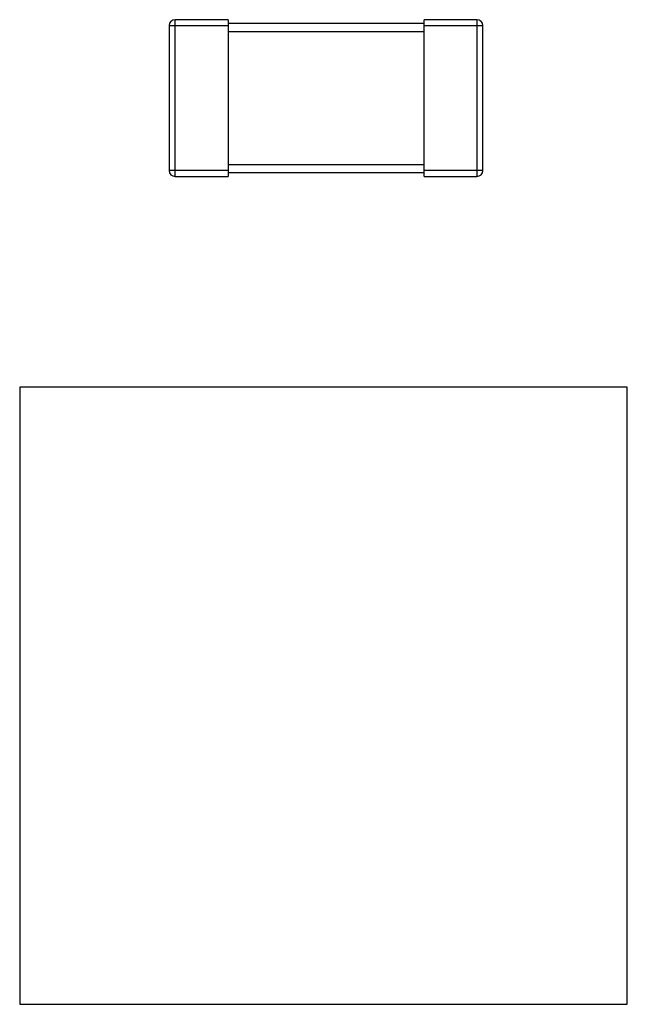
# Model space of a CAD drawing. Header units: millimetres. Extents: x 573 to 698, y 194 to 280.
# Tile 22 of 33: x 641.06 to 644.16, y 256.98 to 262.01. Entities that reach past the tile are written whole.
import ezdxf

# ---------------------------------------------------------------- set-up
doc = ezdxf.new("R2010")
doc.units = ezdxf.units.MM
doc.header["$LTSCALE"] = 30.734
doc.layers.get('0').update_dxf_attribs({"linetype": 'CONTINUOUS'})

msp = doc.modelspace()

# ---------------------------------------------------------------- linework, layer by layer
at = {"color": 7, "linetype": 'Continuous'}
for p, q in [((641.8238, 261.9758), (641.8238, 261.2358)), ((641.8238, 261.9758), (642.1238, 261.9758)), ((641.8538, 261.2058), (641.8538, 262.0058)), ((642.1238, 262.0058), (641.8538, 262.0058)), ((642.1238, 262.0058), (642.1238, 261.2058)), ((643.1238, 261.9858), (642.1238, 261.9858)), ((643.1238, 261.2058), (643.1238, 262.0058)), ((643.3938, 262.0058), (643.1238, 262.0058)), ((643.1238, 261.9758), (643.4238, 261.9758)), ((643.3938, 262.0058), (643.3938, 261.2058)), ((643.4238, 261.2358), (643.4238, 261.9758)), ((642.1238, 261.9458), (643.1238, 261.9458)), ((643.1238, 261.2658), (642.1238, 261.2658)), ((642.1238, 261.2358), (641.8238, 261.2358)), ((641.8538, 261.2058), (642.1238, 261.2058)), ((642.1238, 261.2258), (643.1238, 261.2258)), ((643.4238, 261.2358), (643.1238, 261.2358)), ((643.1238, 261.2058), (643.3938, 261.2058)), ((641.061, 260.1307), (641.061, 256.9807)), ((644.161, 260.1307), (641.061, 260.1307)), ((644.161, 256.9807), (644.161, 260.1307)), ((641.061, 256.9807), (644.161, 256.9807))]:
    msp.add_line(p, q, dxfattribs=at)
for centre, start, end in [((641.8538, 261.9758), 90, 180), ((643.3938, 261.9758), 0, 90), ((641.8538, 261.2358), 180, 270), ((643.3938, 261.2358), 270, 0)]:
    msp.add_arc(centre, 0.03, start, end, dxfattribs=at)

doc.saveas('drawing.dxf')
